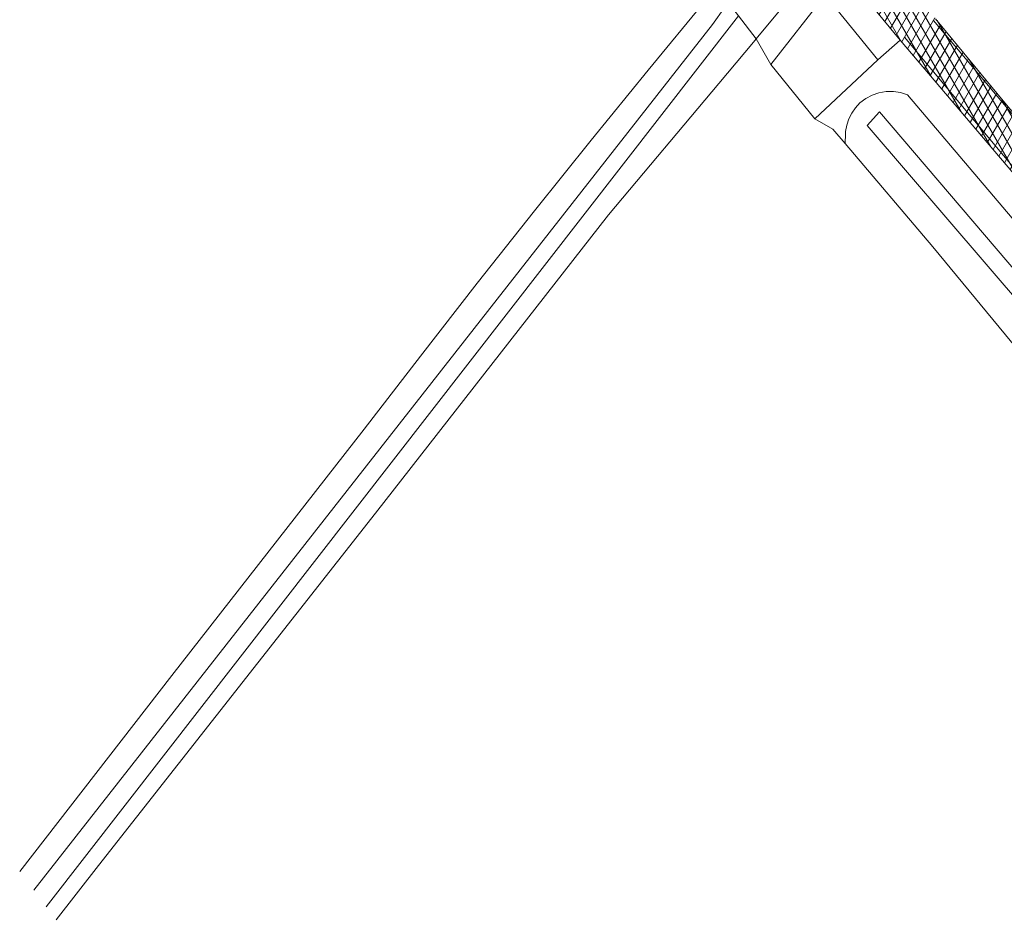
# Model space of a CAD drawing. Header units: metres. Extents: x 101608 to 104514, y 400798 to 405846.
# Tile 95 of 112: x 101722 to 101781, y 405559 to 405613. Entities that reach past the tile are written whole.
import ezdxf

# ---------------------------------------------------------------- set-up
doc = ezdxf.new("R2010")
doc.units = ezdxf.units.M
for name, color, linetype, lineweight in [('B-WE-GR-BOUWLAND-GV', 80, 'Continuous', 13), ('B-WE-OG-TERREIN_ERF-GV', 7, 'Continuous', 18), ('B-WE-OG-WATER-GV', 130, 'Continuous', 18), ('B-WE-OG-WATER_SLOOT-GV', 120, 'Continuous', 18), ('B-WE-VH-GESLOTENVERHARDING_ASFALT-A-500', 12, 'Continuous', 18), ('B-WE-VH-KANTVERHARDING-G', 60, 'Continuous', 18), ('B-WE-VH-VERHARDING_ASFALT-GV', 252, 'Continuous', 18), ('B-WE-VH-VERHARDING_BEDRIJFSVLOERPLAAT-GV', 252, 'Continuous', 18), ('B-WE-VH-VERHARDING_BETONSTRAATSTEEN-GV', 252, 'Continuous', 18), ('B-WE-VW-MARKERING_PICTOGRAM-G', 7, 'Continuous', 18)]:
    doc.layers.add(name, color=color, linetype=linetype, lineweight=lineweight)

msp = doc.modelspace()

# ---------------------------------------------------------------- hatches: boundary and pattern name
at = {"layer": 'B-WE-VH-GESLOTENVERHARDING_ASFALT-A-500'}
h = msp.add_hatch(dxfattribs=at)
h.set_pattern_fill('AVH-ASFALT-SOD', color=256, scale=0.5, pattern_type=2)
h.set_pattern_definition([(60, (0, 0), (-0.4330127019, 0.25), []), (120, (0, 0), (-0.4330127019, -0.25), [])])
h.paths.add_polyline_path([(101740.139, 405658.375), (101739.154, 405659.827), (101737.098, 405662.951), (101734.805, 405666.374), (101732.389, 405669.794), (101731.76, 405670.574), (101731.599, 405670.455), (101730.177, 405669.398), (101729.934, 405669.232), (101733.102, 405664.567), (101737.93, 405657.395), (101743.255, 405650.046), (101745.727, 405646.806), (101749.624, 405641.914), (101759.579, 405630.168), (101771.226, 405616.281), (101774.639, 405612.121), (101793.11, 405590.373), (101794.845, 405591.856), (101794.681, 405592.05), (101786.051, 405602.276), (101780.841, 405608.465), (101776.772, 405613.413), (101772.855, 405618.078), (101769.111, 405622.413), (101765.052, 405627.35), (101760.71, 405632.463), (101757.415, 405636.356), (101752.3, 405642.38), (101750.324, 405644.847), (101748.069, 405647.712), (101746.565, 405649.607), (101744.975, 405651.688), (101743.584, 405653.583), (101742.155, 405655.529), (101741.008, 405657.094)])

# ---------------------------------------------------------------- linework, layer by layer
at = {"layer": 'B-WE-GR-BOUWLAND-GV', "flags": 128}
msp.add_lwpolyline([(101721.573, 405561.995), (101730.735, 405573.82), (101742.331, 405588.67), (101745.724, 405593.079), (101749.146, 405597.465), (101752.598, 405601.827), (101756.014, 405606.085), (101759.458, 405610.32), (101762.931, 405614.532)], dxfattribs=at)
at = {"layer": 'B-WE-OG-TERREIN_ERF-GV'}
msp.add_lwpolyline([(101801.653, 405569.351), (101796.78, 405575.305), (101791.858, 405581.219), (101786.937, 405587.15), (101782.035, 405593.098), (101776.608, 405599.656), (101771.326, 405605.895), (101770.57, 405606.76), (101769.492, 405607.368), (101766.844, 405610.655), (101765.961, 405612.206), (101765.794, 405612.007), (101763.7, 405609.501), (101757.064, 405601.599), (101743.022, 405583.596), (101726.331, 405562.362), (101723.761, 405559.095)], dxfattribs=at)
at = {"layer": 'B-WE-OG-WATER-GV'}
msp.add_lwpolyline([(101764.263, 405614.39), (101764.069, 405614.114), (101763.332, 405613.065), (101722.418, 405560.876)], dxfattribs=at)
at = {"layer": 'B-WE-OG-WATER-GV', "flags": 128}
for points in [[(101723.172, 405559.876), (101764.892, 405613.58), (101764.263, 405614.39)], [(101766.058, 405503.06), (101809.823, 405558.119), (101810.198, 405558.361), (101811.661, 405559.309), (101826.451, 405541.937), (101853.696, 405509.711), (101854.855, 405510.822), (101828.005, 405543.265), (101811.496, 405563.483), (101795.065, 405582.4), (101773.388, 405607.805), (101772.651, 405606.984), (101794.167, 405581.895), (101809.049, 405563.462), (101809.878, 405561.158), (101809.324, 405559.321), (101809.192, 405558.886), (101765.216, 405504.175)]]:
    msp.add_lwpolyline(points, dxfattribs=at)
at = {"layer": 'B-WE-OG-WATER_SLOOT-GV'}
for points in [[(101764.263, 405614.39), (101763.3, 405615.628), (101763.293, 405615.327), (101763.246, 405615.121), (101763.227, 405615.039), (101763.191, 405614.959), (101763.105, 405614.771), (101762.931, 405614.532), (101759.458, 405610.32), (101756.014, 405606.085), (101752.598, 405601.827), (101749.146, 405597.465), (101745.724, 405593.079), (101742.331, 405588.67), (101730.735, 405573.82), (101721.573, 405561.995)], [(101784.544, 405597.678), (101775.077, 405608.82), (101774.662, 405608.957), (101774.229, 405609.026), (101773.792, 405609.023), (101773.36, 405608.95), (101772.947, 405608.807), (101772.561, 405608.599), (101772.215, 405608.332), (101771.944, 405608.047), (101771.718, 405607.725), (101771.541, 405607.373), (101771.418, 405607), (101771.35, 405606.612), (101771.346, 405606.481), (101771.326, 405605.895), (101776.608, 405599.656), (101782.035, 405593.098)]]:
    msp.add_lwpolyline(points, dxfattribs=at)
at = {"layer": 'B-WE-OG-WATER_SLOOT-GV', "flags": 128}
for points in [[(101722.418, 405560.876), (101763.332, 405613.065), (101764.069, 405614.114), (101764.263, 405614.39)], [(101764.892, 405613.58), (101765.961, 405612.206), (101767.853, 405614.471)], [(101723.761, 405559.095), (101726.331, 405562.362), (101743.022, 405583.596), (101757.064, 405601.599), (101763.7, 405609.501), (101765.794, 405612.007), (101765.961, 405612.206), (101764.892, 405613.58), (101723.172, 405559.876)], [(101765.216, 405504.175), (101809.192, 405558.886), (101809.324, 405559.321), (101809.878, 405561.158), (101809.049, 405563.462), (101794.167, 405581.895), (101772.651, 405606.984), (101773.388, 405607.805), (101795.065, 405582.4), (101811.496, 405563.483), (101828.005, 405543.265), (101854.855, 405510.822), (101853.696, 405509.711), (101826.451, 405541.937), (101811.661, 405559.309), (101810.198, 405558.361), (101809.823, 405558.119), (101766.058, 405503.06)]]:
    msp.add_lwpolyline(points, dxfattribs=at)
at = {"layer": 'B-WE-VH-KANTVERHARDING-G', "flags": 128}
for points in [[(101771.226, 405616.281), (101774.639, 405612.121), (101793.11, 405590.373)], [(101786.051, 405602.276), (101780.841, 405608.465), (101776.772, 405613.413)]]:
    msp.add_lwpolyline(points, dxfattribs=at)
at = {"layer": 'B-WE-VH-VERHARDING_ASFALT-GV', "flags": 128}
for points in [[(101771.226, 405616.281), (101774.639, 405612.121), (101793.11, 405590.373)], [(101786.051, 405602.276), (101780.841, 405608.465), (101776.772, 405613.413)]]:
    msp.add_lwpolyline(points, dxfattribs=at)
at = {"layer": 'B-WE-VH-VERHARDING_BEDRIJFSVLOERPLAAT-GV', "flags": 128}
msp.add_lwpolyline([(101770.119, 405614.86), (101766.844, 405610.655), (101769.492, 405607.368), (101773.299, 405610.924)], close=True, dxfattribs=at)
at = {"layer": 'B-WE-VH-VERHARDING_BETONSTRAATSTEEN-GV', "flags": 128}
msp.add_lwpolyline([(101771.226, 405616.281), (101770.119, 405614.86), (101773.299, 405610.924), (101774.639, 405612.121)], close=True, dxfattribs=at)
at = {"layer": 'B-WE-VW-MARKERING_PICTOGRAM-G', "flags": 128}
for points in [[(101776.648, 405613.299), (101782.513, 405606.324), (101792.472, 405594.438), (101803.322, 405581.543), (101812.914, 405570.173), (101825.218, 405555.568), (101836.759, 405541.785), (101846.37, 405530.267), (101855.565, 405519.133), (101862.627, 405510.514)], [(101861.85, 405508.426), (101856.743, 405514.691), (101847.792, 405525.442), (101838.189, 405537.073), (101832.129, 405544.261), (101823.322, 405554.73), (101813.774, 405566.147), (101802.537, 405579.425), (101794.195, 405589.3), (101785.905, 405599.141), (101774.907, 405612.3)]]:
    msp.add_lwpolyline(points, dxfattribs=at)

doc.saveas('drawing.dxf')
